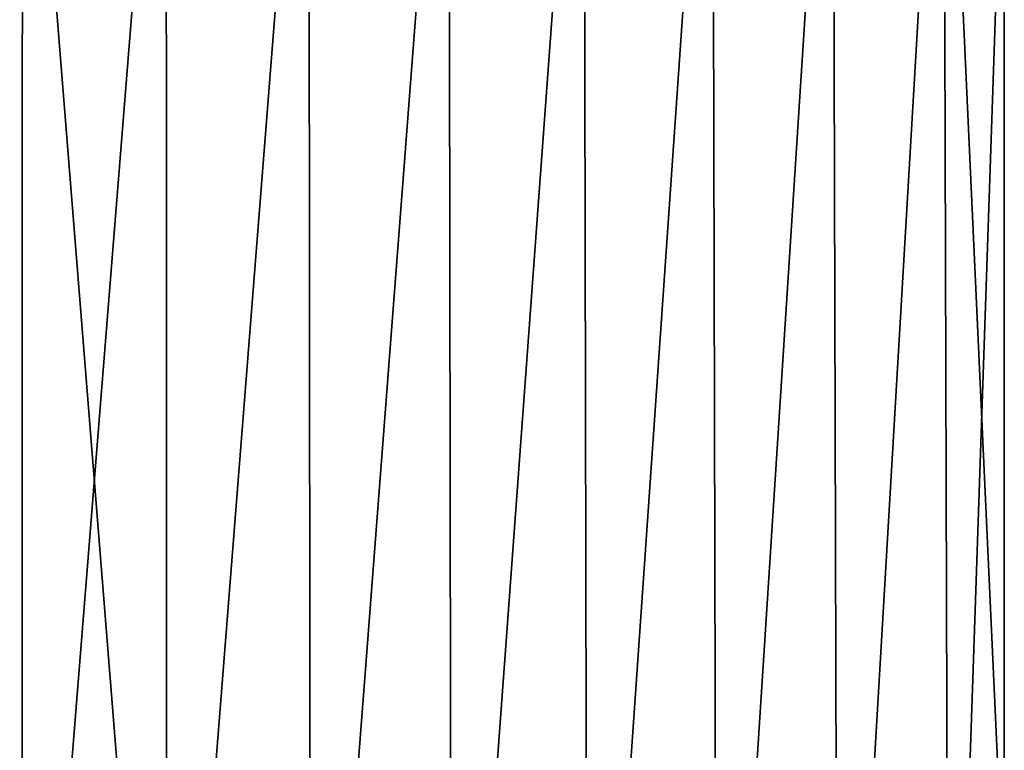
# Model space of a CAD drawing. Header units: metres. Extents: x -109 to 109, y -505 to 40.
# Tile 252 of 256: x 76 to 86, y 17 to 25. Entities that reach past the tile are written whole.
import ezdxf

# ---------------------------------------------------------------- set-up
doc = ezdxf.new("R2010")
doc.units = ezdxf.units.M
doc.layers.add('solid_K244224000C74', color=7, linetype='CONTINUOUS')

msp = doc.modelspace()

# ---------------------------------------------------------------- linework, layer by layer
at = {"layer": 'solid_K244224000C74'}
for points in [[(74.259789, 29.299999, 12.805516), (74.242577, 10.5, 12.802502), (75.744118, 10.5, 12.978006)], [(74.259789, 29.299999, -12.805516), (75.744118, 10.5, -12.978006), (74.242577, 10.5, -12.802502)], [(75.749893, 29.299999, 12.978319), (74.259789, 29.299999, 12.805516), (75.744118, 10.5, 12.978006)], [(74.259789, 29.299999, -12.805516), (75.749893, 29.299999, -12.978319), (75.744118, 10.5, -12.978006)], [(75.749893, 29.299999, 12.978319), (75.744118, 10.5, 12.978006), (77.255882, 10.5, 12.978006)], [(77.250107, 29.299999, -12.978319), (77.255882, 10.5, -12.978006), (75.744118, 10.5, -12.978006)], [(75.749893, 29.299999, -12.978319), (77.250107, 29.299999, -12.978319), (75.744118, 10.5, -12.978006)], [(77.250107, 29.299999, 12.978319), (75.749893, 29.299999, 12.978319), (77.255882, 10.5, 12.978006)], [(78.740211, 29.299999, 12.805516), (77.250107, 29.299999, 12.978319), (77.255882, 10.5, 12.978006)], [(77.250107, 29.299999, -12.978319), (78.740211, 29.299999, -12.805516), (77.255882, 10.5, -12.978006)], [(78.740211, 29.299999, 12.805516), (77.255882, 10.5, 12.978006), (78.757423, 10.5, 12.802502)], [(78.740211, 29.299999, -12.805516), (78.757423, 10.5, -12.802502), (77.255882, 10.5, -12.978006)], [(80.20018, 29.299999, 12.462288), (78.740211, 29.299999, 12.805516), (78.757423, 10.5, 12.802502)], [(78.740211, 29.299999, -12.805516), (80.20018, 29.299999, -12.462288), (78.757423, 10.5, -12.802502)], [(80.20018, 29.299999, 12.462288), (78.757423, 10.5, 12.802502), (80.228439, 10.5, 12.453865)], [(80.20018, 29.299999, -12.462288), (80.228439, 10.5, -12.453865), (78.757423, 10.5, -12.802502)], [(81.611031, 29.299999, 11.953115), (80.20018, 29.299999, 12.462288), (80.228439, 10.5, 12.453865)], [(80.20018, 29.299999, -12.462288), (81.611031, 29.299999, -11.953115), (80.228439, 10.5, -12.453865)], [(81.611031, 29.299999, 11.953115), (80.228439, 10.5, 12.453865), (81.649033, 10.5, 11.936812)], [(81.611031, 29.299999, -11.953115), (81.649033, 10.5, -11.936812), (80.228439, 10.5, -12.453865)], [(82.954056, 29.299999, 11.284701), (81.611031, 29.299999, 11.953115), (81.649033, 10.5, 11.936812)], [(81.611031, 29.299999, -11.953115), (82.954056, 29.299999, -11.284701), (81.649033, 10.5, -11.936812)], [(82.954056, 29.299999, 11.284701), (81.649033, 10.5, 11.936812), (82.999992, 10.5, 11.258335)], [(82.954056, 29.299999, -11.284701), (82.999992, 10.5, -11.258335), (81.649033, 10.5, -11.936812)], [(84.211166, 29.299999, 10.466015), (82.954056, 29.299999, 11.284701), (82.999992, 10.5, 11.258335)], [(82.954056, 29.299999, -11.284701), (84.211166, 29.299999, -10.466015), (82.999992, 10.5, -11.258335)], [(84.211166, 29.299999, 10.466015), (82.999992, 10.5, 11.258335), (84.263054, 10.5, 10.427608)], [(84.211166, 29.299999, -10.466015), (84.263054, 10.5, -10.427608), (82.999992, 10.5, -11.258335)], [(85.36544, 29.299999, 9.508097), (84.211166, 29.299999, 10.466015), (84.263054, 10.5, 10.427608)], [(84.211166, 29.299999, -10.466015), (85.36544, 29.299999, -9.508097), (84.263054, 10.5, -10.427608)], [(85.36544, 29.299999, 9.508097), (84.263054, 10.5, 10.427608), (85.421127, 10.5, 9.455868)], [(85.36544, 29.299999, -9.508097), (85.421127, 10.5, -9.455868), (84.263054, 10.5, -10.427608)], [(85.36544, 29.299999, 9.508097), (86, 15.5, 8.87412), (86, 27.5, 8.87412)], [(85.36544, 29.299999, 9.508097), (85.421127, 10.5, 9.455868), (86, 15.5, 8.87412)], [(85.36544, 29.299999, -9.508097), (86, 27.5, -8.87412), (85.421127, 10.5, -9.455868)], [(86, 27.5, -8.87412), (86, 15.5, -8.87412), (85.421127, 10.5, -9.455868)], [(86, 15.5, -8.87412), (86, 27.5, 8.87412), (86, 15.5, 8.87412)], [(86, 27.5, -8.87412), (86, 27.5, 8.87412), (86, 15.5, -8.87412)]]:
    msp.add_3dface(points, dxfattribs=at)

doc.saveas('drawing.dxf')
